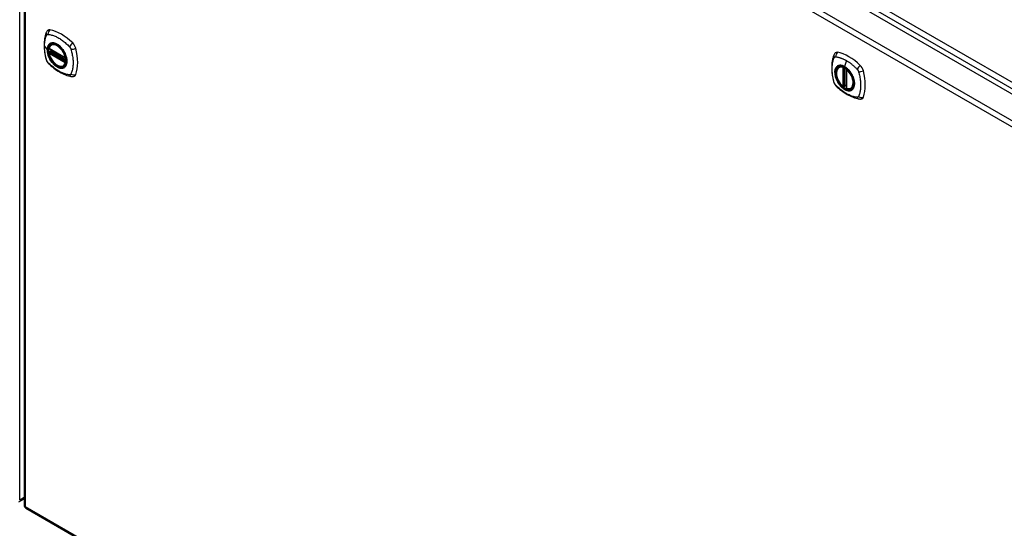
# Model space of a CAD drawing. Header units: inches. Extents: x 24 to 626, y 68 to 289.
# Tile 25 of 30: x 575 to 601, y 234 to 247. Entities that reach past the tile are written whole.
import ezdxf

# ---------------------------------------------------------------- set-up
doc = ezdxf.new("R2010")
doc.units = ezdxf.units.IN
doc.header["$MEASUREMENT"] = 0
doc.layers.add('Visible Edges(ANSI)', color=7, linetype='Continuous', lineweight=25)
doc.layers.add('Visible Tangent Edges(ANSI)', color=7, linetype='Continuous', lineweight=25)

msp = doc.modelspace()

# ---------------------------------------------------------------- linework, layer by layer
at = {"layer": 'Visible Edges(ANSI)'}
for p, q in [((576.164, 258.953), (618.311, 234.619)), ((575.475, 258.531), (575.475, 234.265)), ((576.175, 246.025), (576.186, 246.031)), ((576.119, 245.921), (576.533, 245.682)), ((576.119, 245.826), (576.133, 245.834)), ((576.139, 245.845), (576.138, 245.848)), ((576.144, 245.86), (576.185, 245.883)), ((576.488, 245.483), (576.499, 245.489)), ((596.312, 245.45), (596.323, 245.457)), ((596.507, 245.389), (596.507, 244.911)), ((596.438, 244.967), (596.424, 244.959)), ((596.453, 244.965), (596.451, 244.966)), ((596.507, 244.987), (596.466, 244.964)), ((596.625, 244.908), (596.636, 244.914)), ((575.344, 234.341), (575.475, 234.416)), ((575.524, 234.179), (617.671, 209.846))]:
    msp.add_line(p, q, dxfattribs=at)
at = {"layer": 'Visible Edges(ANSI)', "flags": 128}
for points in [[(576.042, 246.335), (576.034, 246.313), (576.028, 246.294), (576.022, 246.275), (576.018, 246.257), (576.013, 246.238), (576.009, 246.219), (576.002, 246.179), (575.996, 246.138), (575.992, 246.096), (575.99, 246.054), (575.989, 246.011), (575.99, 245.968), (575.992, 245.924), (575.996, 245.879), (576.001, 245.834), (576.008, 245.789), (576.017, 245.743), (576.027, 245.697), (576.032, 245.674), (576.035, 245.663), (576.039, 245.649)], [(576.08, 246.391), (576.067, 246.377), (576.056, 246.363), (576.048, 246.349), (576.042, 246.335)], [(576.114, 245.934), (576.118, 245.949), (576.123, 245.963), (576.129, 245.976), (576.137, 245.988), (576.145, 245.999), (576.154, 246.009), (576.164, 246.018), (576.175, 246.025)], [(576.488, 245.483), (576.477, 245.477), (576.465, 245.473), (576.452, 245.47), (576.439, 245.468), (576.425, 245.467), (576.411, 245.468), (576.397, 245.47), (576.383, 245.474), (576.368, 245.478), (576.354, 245.484), (576.339, 245.491), (576.324, 245.499), (576.309, 245.508), (576.295, 245.518), (576.281, 245.53), (576.267, 245.542), (576.253, 245.555), (576.239, 245.569), (576.226, 245.583), (576.213, 245.599), (576.201, 245.615), (576.19, 245.631), (576.179, 245.648), (576.168, 245.666), (576.159, 245.684), (576.15, 245.702), (576.142, 245.721), (576.134, 245.739), (576.128, 245.758), (576.122, 245.776), (576.117, 245.795), (576.113, 245.813)], [(576.133, 245.834), (576.135, 245.836), (576.138, 245.839), (576.139, 245.842), (576.139, 245.845)], [(576.428, 245.945), (576.447, 245.923), (576.465, 245.899), (576.481, 245.875), (576.497, 245.849), (576.511, 245.823), (576.524, 245.796), (576.536, 245.769), (576.546, 245.742)], [(596.178, 245.76), (596.171, 245.739), (596.164, 245.719), (596.159, 245.7), (596.154, 245.682), (596.15, 245.663), (596.146, 245.644), (596.138, 245.604), (596.133, 245.563), (596.129, 245.521), (596.126, 245.479), (596.126, 245.436), (596.126, 245.393), (596.129, 245.349), (596.133, 245.304), (596.138, 245.259), (596.145, 245.214), (596.153, 245.169), (596.163, 245.123), (596.169, 245.1), (596.172, 245.088), (596.175, 245.074)], [(596.216, 245.816), (596.203, 245.803), (596.193, 245.788), (596.185, 245.774), (596.178, 245.76)], [(576.039, 245.649), (576.043, 245.635), (576.048, 245.622), (576.054, 245.61), (576.061, 245.597), (576.068, 245.586), (576.076, 245.574), (576.085, 245.563), (576.094, 245.553)], [(576.094, 245.553), (576.104, 245.543), (576.113, 245.533), (576.131, 245.517), (576.165, 245.486), (576.2, 245.456), (576.236, 245.428), (576.272, 245.4), (576.309, 245.375), (576.346, 245.351), (576.383, 245.328), (576.421, 245.308), (576.459, 245.289), (576.496, 245.271), (576.535, 245.256), (576.573, 245.242), (576.611, 245.23), (576.649, 245.221), (576.668, 245.216), (576.678, 245.214), (576.69, 245.213)], [(596.411, 244.96), (596.397, 244.973), (596.383, 244.986), (596.37, 245.001), (596.357, 245.016), (596.344, 245.031), (596.333, 245.048), (596.321, 245.064), (596.311, 245.082), (596.301, 245.1), (596.291, 245.118), (596.283, 245.136), (596.275, 245.154), (596.268, 245.173), (596.262, 245.192), (596.256, 245.21), (596.252, 245.229), (596.249, 245.247), (596.246, 245.265), (596.244, 245.283), (596.244, 245.3), (596.244, 245.317), (596.246, 245.333), (596.248, 245.349), (596.251, 245.364), (596.255, 245.378), (596.261, 245.391), (596.267, 245.404), (596.274, 245.415), (596.282, 245.426), (596.291, 245.435), (596.301, 245.443), (596.312, 245.45)], [(576.69, 245.213), (576.705, 245.211), (576.721, 245.211), (576.739, 245.213), (576.757, 245.217)], [(596.565, 245.371), (596.583, 245.348), (596.601, 245.325), (596.618, 245.3), (596.634, 245.274), (596.648, 245.248), (596.661, 245.222), (596.672, 245.194), (596.682, 245.167)], [(596.175, 245.074), (596.18, 245.061), (596.185, 245.048), (596.191, 245.035), (596.197, 245.023), (596.205, 245.011), (596.213, 244.999), (596.221, 244.989), (596.231, 244.978)], [(596.231, 244.978), (596.241, 244.968), (596.25, 244.959), (596.268, 244.942), (596.302, 244.912), (596.337, 244.882), (596.373, 244.853), (596.409, 244.826), (596.446, 244.8), (596.483, 244.776), (596.52, 244.754), (596.557, 244.733), (596.595, 244.714), (596.633, 244.697), (596.671, 244.681), (596.709, 244.668), (596.748, 244.656), (596.786, 244.646), (596.805, 244.642), (596.815, 244.64), (596.826, 244.638)], [(596.451, 244.966), (596.449, 244.968), (596.445, 244.969), (596.441, 244.968), (596.438, 244.967)], [(596.625, 244.908), (596.613, 244.902), (596.601, 244.898), (596.587, 244.895), (596.574, 244.893), (596.56, 244.893), (596.545, 244.894), (596.53, 244.896), (596.515, 244.9)], [(596.826, 244.638), (596.842, 244.636), (596.858, 244.636), (596.876, 244.638), (596.894, 244.643)]]:
    msp.add_lwpolyline(points, dxfattribs=at)
at = {"layer": 'Visible Edges(ANSI)'}
for centre, radius, start, end in [((576.125, 245.931), 0.0118, 166.5554, 240), ((576.125, 245.816), 0.0118, 120, 190.611), ((576.15, 245.849), 0.0118, 120, 187.8283), ((576.539, 245.693), 0.0118, 240, 282.6344), ((596.519, 245.389), 0.0118, 137.3656, 180), ((596.418, 244.969), 0.0118, 229.389, 300), ((596.46, 244.974), 0.0118, 232.1717, 300), ((596.519, 244.911), 0.0118, 180, 253.4446), ((575.574, 234.265), 0.099, 180, 240)]:
    msp.add_arc(centre, radius, start, end, dxfattribs=at)
for centre, major_axis, start_param, end_param in [((576.179, 246.245), (-0.089, 0.153), 5.825423, 6.408181), ((576.43, 245.248), (-0.64, 1.108), 5.170151, 5.825423), ((576.325, 245.75), (0.157, -0.273), 2.363977, 7.060801), ((576.68, 245.955), (0.089, -0.153), 1.113034, 2.028558), ((575.942, 246.092), (-0.64, 1.108), 3.599355, 4.254627), ((596.315, 245.67), (-0.089, 0.153), 5.825423, 6.408181), ((596.566, 244.673), (-0.64, 1.108), 5.170151, 5.825423), ((596.462, 245.175), (0.157, -0.273), 2.363977, 7.060801), ((596.817, 245.381), (0.089, -0.153), 1.113034, 2.028558), ((576.68, 245.376), (0.089, -0.153), 6.158189, 6.740947), ((596.079, 245.517), (-0.64, 1.108), 3.599355, 4.254627), ((596.817, 244.801), (0.089, -0.153), 6.158189, 6.740947)]:
    msp.add_ellipse(centre, major_axis=major_axis, ratio=0.57735, start_param=start_param, end_param=end_param, dxfattribs=at)
for centre, major_axis in [((576.321, 245.748), (0.16, -0.277)), ((596.458, 245.173), (-0.16, 0.277))]:
    msp.add_ellipse(centre, major_axis=major_axis, ratio=0.57735, dxfattribs=at)
at = {"layer": 'Visible Tangent Edges(ANSI)'}
for p, q in [((576.226, 259.054), (618.512, 234.64)), ((618.582, 234.761), (576.296, 259.175)), ((575.365, 234.386), (575.365, 258.652)), ((575.574, 258.612), (617.721, 234.279)), ((617.651, 234.157), (575.504, 258.491)), ((575.504, 258.491), (575.504, 234.225)), ((575.999, 245.984), (576.068, 245.893)), ((576.531, 245.688), (576.117, 245.927)), ((576.117, 245.811), (576.531, 245.572)), ((576.125, 245.825), (576.136, 245.832)), ((576.539, 245.586), (576.125, 245.825)), ((576.136, 245.832), (576.546, 245.595)), ((576.547, 245.612), (576.145, 245.845)), ((576.15, 245.859), (576.188, 245.881)), ((576.547, 245.63), (576.15, 245.859)), ((576.546, 245.59), (576.539, 245.586)), ((596.501, 245.62), (596.457, 245.464)), ((596.41, 245.443), (596.41, 244.965)), ((596.427, 245.443), (596.434, 245.447)), ((596.427, 244.965), (596.427, 245.443)), ((596.438, 245.445), (596.438, 244.971)), ((596.453, 244.972), (596.453, 245.437)), ((596.469, 244.969), (596.469, 245.428)), ((596.51, 244.907), (596.51, 245.385)), ((596.438, 244.971), (596.427, 244.965)), ((596.507, 244.991), (596.469, 244.969)), ((575.475, 234.45), (575.365, 234.386)), ((575.504, 234.225), (617.651, 209.891))]:
    msp.add_line(p, q, dxfattribs=at)
at = {"layer": 'Visible Tangent Edges(ANSI)', "flags": 128}
for points in [[(575.999, 245.984), (575.999, 245.997), (575.999, 246.01), (576, 246.024), (576, 246.037), (576.001, 246.049), (576.002, 246.062), (576.004, 246.075), (576.005, 246.087), (576.006, 246.1), (576.008, 246.112), (576.01, 246.124), (576.012, 246.136), (576.015, 246.148), (576.017, 246.16), (576.02, 246.171), (576.022, 246.182), (576.025, 246.194), (576.028, 246.205), (576.032, 246.215), (576.035, 246.226), (576.039, 246.237), (576.043, 246.247), (576.046, 246.258), (576.052, 246.269)], [(576.052, 246.269), (576.053, 246.271), (576.054, 246.272), (576.055, 246.274), (576.056, 246.275), (576.058, 246.277), (576.059, 246.278), (576.06, 246.28), (576.061, 246.281), (576.063, 246.282), (576.064, 246.283), (576.066, 246.284), (576.067, 246.285), (576.069, 246.286), (576.07, 246.287), (576.072, 246.287), (576.074, 246.288), (576.075, 246.288), (576.077, 246.289), (576.079, 246.289), (576.081, 246.29), (576.083, 246.29), (576.085, 246.29), (576.086, 246.29), (576.088, 246.29)], [(576.088, 246.29), (576.112, 246.288), (576.134, 246.283), (576.157, 246.279), (576.179, 246.273), (576.202, 246.266), (576.225, 246.259), (576.248, 246.25), (576.271, 246.241), (576.294, 246.231), (576.318, 246.22), (576.341, 246.207), (576.364, 246.194), (576.388, 246.18), (576.411, 246.166), (576.434, 246.15), (576.457, 246.133), (576.48, 246.116), (576.503, 246.098), (576.526, 246.079), (576.548, 246.06), (576.57, 246.04), (576.593, 246.019), (576.614, 245.998), (576.638, 245.973)], [(576.052, 245.634), (576.046, 245.653), (576.043, 245.667), (576.039, 245.682), (576.035, 245.697), (576.032, 245.712), (576.028, 245.727), (576.025, 245.742), (576.022, 245.756), (576.02, 245.771), (576.017, 245.786), (576.014, 245.8), (576.012, 245.815), (576.01, 245.829), (576.008, 245.844), (576.006, 245.858), (576.005, 245.872), (576.004, 245.887), (576.002, 245.901), (576.001, 245.915), (576, 245.929), (576, 245.943), (575.999, 245.956), (575.999, 245.97), (575.999, 245.984)], [(576.126, 246.045), (576.121, 246.041), (576.117, 246.037), (576.113, 246.033), (576.109, 246.028), (576.105, 246.023), (576.101, 246.018), (576.098, 246.013), (576.094, 246.007), (576.091, 246.002), (576.088, 245.996), (576.085, 245.989), (576.083, 245.983), (576.081, 245.977), (576.078, 245.97), (576.076, 245.963), (576.075, 245.956), (576.073, 245.948), (576.072, 245.941), (576.071, 245.933), (576.07, 245.926), (576.069, 245.918), (576.068, 245.91), (576.068, 245.901), (576.068, 245.893)], [(576.072, 245.891), (576.073, 245.915), (576.075, 245.937), (576.08, 245.959), (576.086, 245.978), (576.093, 245.996), (576.103, 246.012), (576.113, 246.027), (576.126, 246.039), (576.139, 246.05), (576.154, 246.058), (576.17, 246.064), (576.188, 246.068), (576.206, 246.069), (576.225, 246.068), (576.244, 246.065), (576.265, 246.06), (576.285, 246.053), (576.306, 246.043), (576.327, 246.031), (576.348, 246.018), (576.369, 246.002), (576.389, 245.985), (576.409, 245.966), (576.428, 245.945)], [(576.159, 246.064), (576.158, 246.064), (576.156, 246.063), (576.155, 246.062), (576.153, 246.062), (576.152, 246.061), (576.15, 246.061), (576.149, 246.06), (576.147, 246.059), (576.146, 246.058), (576.145, 246.058), (576.143, 246.057), (576.142, 246.056), (576.14, 246.055), (576.139, 246.054), (576.138, 246.054), (576.136, 246.053), (576.135, 246.052), (576.134, 246.051), (576.132, 246.05), (576.131, 246.049), (576.13, 246.048), (576.128, 246.047), (576.127, 246.046), (576.126, 246.045)], [(576.481, 245.879), (576.47, 245.895), (576.458, 245.912), (576.445, 245.928), (576.432, 245.943), (576.419, 245.958), (576.406, 245.972), (576.392, 245.985), (576.378, 245.998), (576.364, 246.009), (576.35, 246.02), (576.335, 246.03), (576.32, 246.039), (576.306, 246.047), (576.291, 246.054), (576.277, 246.059), (576.263, 246.064), (576.248, 246.068), (576.235, 246.071), (576.221, 246.072), (576.208, 246.073), (576.195, 246.072), (576.183, 246.071), (576.171, 246.068), (576.159, 246.064)], [(576.638, 245.973), (576.64, 245.97), (576.642, 245.968), (576.644, 245.966), (576.646, 245.963), (576.648, 245.961), (576.649, 245.959), (576.651, 245.956), (576.653, 245.954), (576.655, 245.951), (576.656, 245.948), (576.658, 245.946), (576.659, 245.943), (576.661, 245.94), (576.662, 245.938), (576.664, 245.935), (576.665, 245.932), (576.667, 245.93), (576.668, 245.927), (576.669, 245.924), (576.67, 245.921), (576.671, 245.918), (576.672, 245.915), (576.673, 245.913), (576.674, 245.91)], [(576.068, 245.893), (576.068, 245.885), (576.068, 245.876), (576.069, 245.867), (576.07, 245.859), (576.071, 245.85), (576.072, 245.841), (576.073, 245.832), (576.075, 245.822), (576.076, 245.813), (576.078, 245.804), (576.081, 245.795), (576.083, 245.785), (576.085, 245.776), (576.088, 245.767), (576.091, 245.757), (576.094, 245.748), (576.098, 245.739), (576.101, 245.729), (576.105, 245.72), (576.109, 245.71), (576.113, 245.701), (576.117, 245.692), (576.121, 245.683), (576.126, 245.673)], [(576.546, 245.742), (576.559, 245.694), (576.567, 245.647), (576.57, 245.603), (576.567, 245.562), (576.559, 245.525), (576.545, 245.492), (576.526, 245.466), (576.503, 245.446), (576.476, 245.433), (576.445, 245.426), (576.411, 245.427), (576.376, 245.435), (576.339, 245.45), (576.302, 245.472), (576.265, 245.5), (576.229, 245.533), (576.196, 245.571), (576.165, 245.613), (576.138, 245.658), (576.115, 245.705), (576.096, 245.753), (576.083, 245.8), (576.075, 245.847), (576.072, 245.891)], [(576.133, 245.834), (576.133, 245.834), (576.133, 245.834), (576.133, 245.834), (576.133, 245.834), (576.133, 245.834), (576.133, 245.834), (576.133, 245.834), (576.133, 245.834), (576.133, 245.834), (576.133, 245.834), (576.133, 245.834), (576.133, 245.834), (576.133, 245.834), (576.133, 245.834), (576.133, 245.834), (576.133, 245.834), (576.133, 245.834), (576.133, 245.834), (576.133, 245.834), (576.133, 245.834), (576.133, 245.834), (576.133, 245.834), (576.133, 245.834), (576.133, 245.834)], [(576.133, 245.834), (576.133, 245.834), (576.133, 245.834), (576.133, 245.834), (576.133, 245.833), (576.133, 245.833), (576.133, 245.833), (576.133, 245.833), (576.133, 245.833), (576.133, 245.833), (576.133, 245.833), (576.133, 245.833), (576.133, 245.833), (576.133, 245.833), (576.133, 245.833), (576.133, 245.833), (576.134, 245.833), (576.134, 245.833), (576.134, 245.833), (576.134, 245.833), (576.134, 245.833), (576.134, 245.833), (576.134, 245.833), (576.135, 245.832), (576.135, 245.832)], [(576.135, 245.832), (576.135, 245.832), (576.135, 245.832), (576.135, 245.832), (576.135, 245.832), (576.135, 245.832), (576.135, 245.832), (576.135, 245.832), (576.135, 245.832), (576.135, 245.832), (576.136, 245.832), (576.136, 245.832), (576.136, 245.832), (576.136, 245.832), (576.136, 245.832), (576.136, 245.832), (576.136, 245.832), (576.136, 245.832), (576.136, 245.832), (576.136, 245.832), (576.136, 245.832), (576.136, 245.832), (576.136, 245.832), (576.136, 245.832), (576.136, 245.832)], [(576.139, 245.847), (576.139, 245.847), (576.139, 245.847), (576.139, 245.847), (576.139, 245.847), (576.139, 245.847), (576.139, 245.846), (576.139, 245.846), (576.139, 245.846), (576.139, 245.846), (576.139, 245.846), (576.139, 245.846), (576.139, 245.846), (576.139, 245.846), (576.139, 245.846), (576.139, 245.846), (576.139, 245.846), (576.139, 245.846), (576.139, 245.846), (576.139, 245.846), (576.139, 245.846), (576.139, 245.846), (576.139, 245.846), (576.139, 245.845), (576.139, 245.845)], [(576.142, 245.846), (576.141, 245.846), (576.141, 245.846), (576.141, 245.846), (576.141, 245.846), (576.141, 245.846), (576.141, 245.846), (576.14, 245.847), (576.14, 245.847), (576.14, 245.847), (576.14, 245.847), (576.14, 245.847), (576.14, 245.847), (576.14, 245.847), (576.139, 245.847), (576.139, 245.847), (576.139, 245.847), (576.139, 245.847), (576.139, 245.847), (576.139, 245.847), (576.139, 245.847), (576.139, 245.847), (576.139, 245.847), (576.139, 245.847), (576.139, 245.847)], [(576.145, 245.845), (576.144, 245.845), (576.144, 245.845), (576.144, 245.845), (576.144, 245.845), (576.144, 245.845), (576.144, 245.845), (576.144, 245.845), (576.144, 245.845), (576.144, 245.845), (576.143, 245.845), (576.143, 245.845), (576.143, 245.845), (576.143, 245.845), (576.143, 245.846), (576.143, 245.846), (576.143, 245.846), (576.143, 245.846), (576.142, 245.846), (576.142, 245.846), (576.142, 245.846), (576.142, 245.846), (576.142, 245.846), (576.142, 245.846), (576.142, 245.846)], [(576.514, 245.821), (576.513, 245.823), (576.512, 245.826), (576.51, 245.828), (576.509, 245.831), (576.508, 245.833), (576.507, 245.836), (576.505, 245.838), (576.504, 245.84), (576.503, 245.843), (576.501, 245.845), (576.5, 245.848), (576.498, 245.85), (576.497, 245.853), (576.496, 245.855), (576.494, 245.857), (576.493, 245.86), (576.491, 245.862), (576.49, 245.864), (576.488, 245.867), (576.487, 245.869), (576.486, 245.871), (576.484, 245.874), (576.483, 245.876), (576.481, 245.879)], [(576.514, 245.449), (576.523, 245.457), (576.532, 245.466), (576.539, 245.476), (576.546, 245.487), (576.552, 245.499), (576.558, 245.511), (576.562, 245.525), (576.566, 245.539), (576.569, 245.554), (576.571, 245.569), (576.572, 245.585), (576.573, 245.602), (576.572, 245.619), (576.571, 245.636), (576.569, 245.654), (576.566, 245.672), (576.562, 245.691), (576.558, 245.709), (576.552, 245.728), (576.546, 245.747), (576.539, 245.765), (576.532, 245.784), (576.523, 245.803), (576.514, 245.821)], [(576.674, 245.91), (576.684, 245.877), (576.692, 245.847), (576.699, 245.818), (576.705, 245.788), (576.71, 245.759), (576.715, 245.73), (576.72, 245.701), (576.723, 245.673), (576.726, 245.645), (576.728, 245.617), (576.729, 245.589), (576.73, 245.562), (576.729, 245.535), (576.728, 245.509), (576.726, 245.483), (576.723, 245.458), (576.72, 245.433), (576.715, 245.409), (576.711, 245.385), (576.705, 245.362), (576.699, 245.34), (576.692, 245.318), (576.684, 245.297), (576.674, 245.275)], [(596.189, 245.694), (596.189, 245.695), (596.19, 245.696), (596.19, 245.697), (596.191, 245.698), (596.191, 245.699), (596.192, 245.699), (596.192, 245.7), (596.193, 245.701), (596.194, 245.702), (596.194, 245.702), (596.195, 245.703), (596.195, 245.704), (596.196, 245.704), (596.197, 245.705), (596.197, 245.706), (596.198, 245.706), (596.199, 245.707), (596.199, 245.707), (596.2, 245.708), (596.201, 245.708), (596.202, 245.709), (596.202, 245.709), (596.203, 245.71), (596.204, 245.71)], [(596.204, 245.71), (596.205, 245.711), (596.205, 245.711), (596.206, 245.712), (596.207, 245.712), (596.208, 245.712), (596.209, 245.713), (596.209, 245.713), (596.21, 245.713), (596.211, 245.714), (596.212, 245.714), (596.213, 245.714), (596.214, 245.714), (596.215, 245.714), (596.216, 245.715), (596.217, 245.715), (596.217, 245.715), (596.218, 245.715), (596.219, 245.715), (596.22, 245.715), (596.221, 245.715), (596.222, 245.715), (596.223, 245.715), (596.224, 245.715), (596.225, 245.715)], [(596.225, 245.715), (596.238, 245.715), (596.249, 245.713), (596.26, 245.711), (596.271, 245.709), (596.282, 245.707), (596.293, 245.704), (596.304, 245.701), (596.316, 245.698), (596.327, 245.695), (596.338, 245.692), (596.35, 245.688), (596.361, 245.684), (596.373, 245.68), (596.384, 245.676), (596.396, 245.671), (596.408, 245.666), (596.419, 245.661), (596.431, 245.656), (596.443, 245.651), (596.454, 245.645), (596.466, 245.639), (596.478, 245.633), (596.489, 245.626), (596.501, 245.62)], [(576.067, 245.601), (576.066, 245.603), (576.066, 245.604), (576.065, 245.605), (576.064, 245.607), (576.064, 245.608), (576.063, 245.609), (576.062, 245.611), (576.061, 245.612), (576.061, 245.613), (576.06, 245.615), (576.059, 245.616), (576.059, 245.618), (576.058, 245.619), (576.058, 245.62), (576.057, 245.622), (576.056, 245.623), (576.056, 245.625), (576.055, 245.626), (576.055, 245.627), (576.054, 245.629), (576.054, 245.63), (576.053, 245.632), (576.053, 245.633), (576.052, 245.634)], [(576.088, 245.571), (576.087, 245.573), (576.086, 245.574), (576.086, 245.575), (576.085, 245.576), (576.084, 245.577), (576.083, 245.578), (576.082, 245.58), (576.081, 245.581), (576.08, 245.582), (576.079, 245.583), (576.078, 245.584), (576.077, 245.586), (576.076, 245.587), (576.075, 245.588), (576.075, 245.589), (576.074, 245.591), (576.073, 245.592), (576.072, 245.593), (576.071, 245.595), (576.07, 245.596), (576.07, 245.597), (576.069, 245.599), (576.068, 245.6), (576.067, 245.601)], [(576.638, 245.254), (576.614, 245.257), (576.593, 245.261), (576.57, 245.266), (576.548, 245.272), (576.526, 245.278), (576.503, 245.286), (576.48, 245.295), (576.457, 245.304), (576.434, 245.314), (576.411, 245.326), (576.388, 245.338), (576.364, 245.351), (576.341, 245.365), (576.318, 245.38), (576.294, 245.395), (576.271, 245.412), (576.248, 245.429), (576.225, 245.447), (576.202, 245.465), (576.179, 245.485), (576.157, 245.505), (576.134, 245.525), (576.112, 245.547), (576.088, 245.571)], [(576.126, 245.673), (576.127, 245.671), (576.128, 245.669), (576.13, 245.666), (576.131, 245.664), (576.132, 245.661), (576.134, 245.659), (576.135, 245.656), (576.136, 245.654), (576.138, 245.651), (576.139, 245.649), (576.14, 245.647), (576.142, 245.644), (576.143, 245.642), (576.145, 245.639), (576.146, 245.637), (576.147, 245.635), (576.149, 245.632), (576.15, 245.63), (576.152, 245.628), (576.153, 245.625), (576.155, 245.623), (576.156, 245.621), (576.158, 245.618), (576.159, 245.616)], [(576.159, 245.616), (576.171, 245.599), (576.183, 245.583), (576.195, 245.567), (576.208, 245.551), (576.221, 245.537), (576.235, 245.523), (576.249, 245.509), (576.263, 245.497), (576.277, 245.485), (576.291, 245.475), (576.306, 245.465), (576.32, 245.456), (576.335, 245.448), (576.35, 245.441), (576.364, 245.435), (576.378, 245.43), (576.392, 245.427), (576.406, 245.424), (576.42, 245.422), (576.433, 245.422), (576.445, 245.422), (576.458, 245.424), (576.47, 245.426), (576.481, 245.43)], [(576.481, 245.43), (576.483, 245.431), (576.484, 245.431), (576.486, 245.432), (576.487, 245.433), (576.488, 245.433), (576.49, 245.434), (576.491, 245.435), (576.493, 245.435), (576.494, 245.436), (576.496, 245.437), (576.497, 245.438), (576.498, 245.438), (576.5, 245.439), (576.501, 245.44), (576.503, 245.441), (576.504, 245.442), (576.505, 245.443), (576.507, 245.443), (576.508, 245.444), (576.509, 245.445), (576.51, 245.446), (576.512, 245.447), (576.513, 245.448), (576.514, 245.449)], [(596.189, 245.06), (596.179, 245.093), (596.172, 245.123), (596.165, 245.152), (596.159, 245.182), (596.154, 245.211), (596.149, 245.24), (596.145, 245.269), (596.142, 245.298), (596.139, 245.326), (596.137, 245.354), (596.136, 245.382), (596.136, 245.409), (596.136, 245.436), (596.137, 245.462), (596.139, 245.488), (596.142, 245.513), (596.145, 245.537), (596.149, 245.561), (596.154, 245.585), (596.159, 245.608), (596.165, 245.63), (596.172, 245.652), (596.179, 245.673), (596.189, 245.694)], [(596.263, 245.47), (596.254, 245.462), (596.245, 245.453), (596.238, 245.444), (596.231, 245.433), (596.225, 245.421), (596.22, 245.408), (596.215, 245.395), (596.211, 245.381), (596.208, 245.366), (596.206, 245.351), (596.205, 245.335), (596.205, 245.318), (596.205, 245.301), (596.206, 245.284), (596.208, 245.266), (596.211, 245.248), (596.215, 245.229), (596.22, 245.211), (596.225, 245.192), (596.231, 245.173), (596.238, 245.154), (596.245, 245.136), (596.254, 245.117), (596.263, 245.099)], [(596.682, 245.167), (596.7, 245.099), (596.706, 245.034), (596.702, 244.975), (596.685, 244.925), (596.659, 244.887), (596.623, 244.862), (596.579, 244.852), (596.53, 244.856), (596.478, 244.875), (596.424, 244.907), (596.372, 244.952), (596.324, 245.007), (596.282, 245.069), (596.249, 245.136), (596.225, 245.205), (596.211, 245.273), (596.209, 245.336), (596.218, 245.391), (596.238, 245.437), (596.269, 245.47), (596.308, 245.489), (596.354, 245.494), (596.404, 245.485), (596.457, 245.461)], [(596.296, 245.49), (596.294, 245.489), (596.293, 245.489), (596.291, 245.488), (596.29, 245.487), (596.288, 245.487), (596.287, 245.486), (596.285, 245.485), (596.284, 245.484), (596.283, 245.484), (596.281, 245.483), (596.28, 245.482), (596.278, 245.481), (596.277, 245.481), (596.276, 245.48), (596.274, 245.479), (596.273, 245.478), (596.272, 245.477), (596.27, 245.476), (596.269, 245.475), (596.268, 245.474), (596.266, 245.473), (596.265, 245.472), (596.264, 245.471), (596.263, 245.47)], [(596.457, 245.464), (596.45, 245.468), (596.442, 245.472), (596.435, 245.476), (596.428, 245.479), (596.421, 245.482), (596.414, 245.485), (596.406, 245.487), (596.399, 245.49), (596.392, 245.492), (596.385, 245.493), (596.378, 245.495), (596.371, 245.496), (596.365, 245.497), (596.358, 245.498), (596.351, 245.498), (596.345, 245.498), (596.338, 245.498), (596.332, 245.498), (596.325, 245.497), (596.319, 245.496), (596.313, 245.495), (596.307, 245.493), (596.301, 245.492), (596.296, 245.49)], [(596.618, 245.304), (596.612, 245.312), (596.606, 245.321), (596.6, 245.329), (596.594, 245.337), (596.588, 245.345), (596.582, 245.353), (596.576, 245.361), (596.569, 245.369), (596.563, 245.376), (596.556, 245.383), (596.549, 245.39), (596.542, 245.397), (596.536, 245.404), (596.529, 245.411), (596.522, 245.417), (596.515, 245.423), (596.508, 245.429), (596.5, 245.435), (596.493, 245.44), (596.486, 245.445), (596.479, 245.45), (596.471, 245.455), (596.464, 245.46), (596.457, 245.464)], [(596.457, 245.461), (596.462, 245.458), (596.467, 245.455), (596.471, 245.452), (596.476, 245.449), (596.481, 245.446), (596.485, 245.443), (596.49, 245.439), (596.494, 245.436), (596.499, 245.433), (596.503, 245.429), (596.508, 245.425), (596.513, 245.422), (596.517, 245.418), (596.522, 245.414), (596.526, 245.41), (596.53, 245.406), (596.535, 245.402), (596.539, 245.397), (596.544, 245.393), (596.548, 245.389), (596.552, 245.384), (596.556, 245.38), (596.561, 245.375), (596.565, 245.371)], [(596.501, 245.62), (596.513, 245.613), (596.524, 245.606), (596.536, 245.599), (596.548, 245.591), (596.559, 245.583), (596.571, 245.575), (596.582, 245.567), (596.594, 245.559), (596.605, 245.55), (596.617, 245.542), (596.628, 245.533), (596.64, 245.523), (596.651, 245.514), (596.662, 245.505), (596.674, 245.495), (596.685, 245.485), (596.696, 245.475), (596.707, 245.465), (596.718, 245.455), (596.729, 245.444), (596.74, 245.434), (596.751, 245.423), (596.762, 245.412), (596.775, 245.398)], [(576.674, 245.275), (576.673, 245.273), (576.672, 245.272), (576.671, 245.27), (576.67, 245.269), (576.669, 245.267), (576.668, 245.266), (576.667, 245.265), (576.665, 245.263), (576.664, 245.262), (576.662, 245.261), (576.661, 245.26), (576.659, 245.259), (576.658, 245.258), (576.656, 245.258), (576.655, 245.257), (576.653, 245.256), (576.651, 245.256), (576.649, 245.255), (576.648, 245.255), (576.646, 245.255), (576.644, 245.254), (576.642, 245.254), (576.64, 245.254), (576.638, 245.254)], [(596.651, 245.246), (596.65, 245.249), (596.648, 245.251), (596.647, 245.254), (596.646, 245.256), (596.645, 245.259), (596.643, 245.261), (596.642, 245.263), (596.641, 245.266), (596.639, 245.268), (596.638, 245.271), (596.636, 245.273), (596.635, 245.275), (596.634, 245.278), (596.632, 245.28), (596.631, 245.283), (596.629, 245.285), (596.628, 245.287), (596.627, 245.29), (596.625, 245.292), (596.624, 245.295), (596.622, 245.297), (596.621, 245.299), (596.619, 245.302), (596.618, 245.304)], [(596.651, 244.875), (596.66, 244.883), (596.668, 244.892), (596.676, 244.902), (596.683, 244.913), (596.689, 244.924), (596.694, 244.937), (596.699, 244.95), (596.703, 244.964), (596.706, 244.979), (596.708, 244.994), (596.709, 245.01), (596.709, 245.027), (596.709, 245.044), (596.708, 245.062), (596.706, 245.079), (596.703, 245.098), (596.699, 245.116), (596.694, 245.135), (596.689, 245.153), (596.683, 245.172), (596.676, 245.191), (596.668, 245.209), (596.66, 245.228), (596.651, 245.246)], [(596.775, 245.398), (596.777, 245.396), (596.779, 245.394), (596.78, 245.391), (596.782, 245.389), (596.784, 245.386), (596.786, 245.384), (596.788, 245.381), (596.79, 245.379), (596.791, 245.376), (596.793, 245.374), (596.794, 245.371), (596.796, 245.369), (596.798, 245.366), (596.799, 245.363), (596.8, 245.36), (596.802, 245.358), (596.803, 245.355), (596.804, 245.352), (596.806, 245.349), (596.807, 245.346), (596.808, 245.344), (596.809, 245.341), (596.81, 245.338), (596.811, 245.335)], [(596.811, 245.335), (596.821, 245.302), (596.828, 245.273), (596.835, 245.243), (596.841, 245.214), (596.847, 245.184), (596.852, 245.155), (596.856, 245.126), (596.86, 245.098), (596.863, 245.07), (596.865, 245.042), (596.866, 245.014), (596.866, 244.987), (596.866, 244.96), (596.865, 244.934), (596.863, 244.908), (596.86, 244.883), (596.856, 244.858), (596.852, 244.834), (596.847, 244.811), (596.841, 244.788), (596.835, 244.765), (596.828, 244.744), (596.821, 244.722), (596.811, 244.701)], [(596.225, 244.997), (596.223, 244.999), (596.221, 245.001), (596.219, 245.004), (596.217, 245.006), (596.216, 245.009), (596.214, 245.011), (596.212, 245.014), (596.21, 245.016), (596.209, 245.019), (596.207, 245.021), (596.205, 245.024), (596.204, 245.027), (596.202, 245.029), (596.201, 245.032), (596.199, 245.035), (596.198, 245.037), (596.197, 245.04), (596.195, 245.043), (596.194, 245.046), (596.193, 245.049), (596.192, 245.051), (596.191, 245.054), (596.19, 245.057), (596.189, 245.06)], [(596.775, 244.68), (596.751, 244.682), (596.729, 244.686), (596.707, 244.691), (596.685, 244.697), (596.662, 244.704), (596.64, 244.711), (596.617, 244.72), (596.594, 244.729), (596.571, 244.74), (596.548, 244.751), (596.524, 244.763), (596.501, 244.776), (596.478, 244.79), (596.454, 244.805), (596.431, 244.82), (596.408, 244.837), (596.385, 244.854), (596.361, 244.872), (596.339, 244.891), (596.316, 244.91), (596.293, 244.93), (596.271, 244.951), (596.249, 244.972), (596.225, 244.997)], [(596.263, 245.099), (596.264, 245.096), (596.265, 245.094), (596.266, 245.091), (596.268, 245.089), (596.269, 245.087), (596.27, 245.084), (596.272, 245.082), (596.273, 245.079), (596.274, 245.077), (596.276, 245.074), (596.277, 245.072), (596.278, 245.07), (596.28, 245.067), (596.281, 245.065), (596.283, 245.062), (596.284, 245.06), (596.285, 245.058), (596.287, 245.055), (596.288, 245.053), (596.29, 245.051), (596.291, 245.048), (596.293, 245.046), (596.294, 245.044), (596.296, 245.041)], [(596.296, 245.041), (596.307, 245.024), (596.319, 245.008), (596.332, 244.992), (596.345, 244.977), (596.358, 244.962), (596.371, 244.948), (596.385, 244.935), (596.399, 244.922), (596.414, 244.911), (596.428, 244.9), (596.443, 244.89), (596.457, 244.881), (596.472, 244.873), (596.486, 244.866), (596.5, 244.861), (596.515, 244.856), (596.529, 244.852), (596.543, 244.849), (596.556, 244.848), (596.569, 244.847), (596.582, 244.847), (596.594, 244.849), (596.606, 244.852), (596.618, 244.855)], [(596.438, 244.971), (596.438, 244.971), (596.438, 244.971), (596.438, 244.971), (596.438, 244.971), (596.438, 244.971), (596.438, 244.971), (596.438, 244.971), (596.438, 244.971), (596.438, 244.971), (596.438, 244.97), (596.438, 244.97), (596.438, 244.97), (596.438, 244.97), (596.438, 244.97), (596.438, 244.97), (596.438, 244.97), (596.438, 244.97), (596.438, 244.97), (596.438, 244.97), (596.438, 244.97), (596.438, 244.97), (596.438, 244.97), (596.438, 244.97), (596.438, 244.97)], [(596.438, 244.97), (596.438, 244.969), (596.438, 244.969), (596.438, 244.969), (596.438, 244.969), (596.438, 244.969), (596.438, 244.968), (596.438, 244.968), (596.438, 244.968), (596.438, 244.968), (596.438, 244.968), (596.438, 244.968), (596.438, 244.968), (596.438, 244.968), (596.438, 244.967), (596.438, 244.967), (596.438, 244.967), (596.438, 244.967), (596.438, 244.967), (596.438, 244.967), (596.438, 244.967), (596.438, 244.967), (596.438, 244.967), (596.438, 244.967), (596.438, 244.967)], [(596.438, 244.967), (596.438, 244.967), (596.438, 244.967), (596.438, 244.967), (596.438, 244.967), (596.438, 244.967), (596.438, 244.967), (596.438, 244.967), (596.438, 244.967), (596.438, 244.967), (596.438, 244.967), (596.438, 244.967), (596.438, 244.967), (596.438, 244.967), (596.438, 244.967), (596.438, 244.967), (596.438, 244.967), (596.438, 244.967), (596.438, 244.967), (596.438, 244.967), (596.438, 244.967), (596.438, 244.967), (596.438, 244.967), (596.438, 244.967), (596.438, 244.967)], [(596.451, 244.966), (596.451, 244.966), (596.451, 244.966), (596.451, 244.966), (596.451, 244.966), (596.451, 244.966), (596.451, 244.966), (596.451, 244.966), (596.451, 244.966), (596.452, 244.966), (596.452, 244.966), (596.452, 244.966), (596.452, 244.966), (596.452, 244.966), (596.452, 244.966), (596.452, 244.966), (596.452, 244.966), (596.452, 244.966), (596.452, 244.966), (596.452, 244.966), (596.452, 244.966), (596.452, 244.966), (596.452, 244.966), (596.452, 244.966), (596.452, 244.966)], [(596.452, 244.966), (596.452, 244.966), (596.452, 244.966), (596.452, 244.966), (596.452, 244.966), (596.452, 244.966), (596.452, 244.966), (596.453, 244.966), (596.453, 244.966), (596.453, 244.966), (596.453, 244.966), (596.453, 244.966), (596.453, 244.967), (596.453, 244.967), (596.453, 244.967), (596.453, 244.967), (596.453, 244.967), (596.453, 244.967), (596.453, 244.967), (596.453, 244.968), (596.453, 244.968), (596.453, 244.968), (596.453, 244.968), (596.453, 244.968), (596.453, 244.969)], [(596.453, 244.969), (596.453, 244.969), (596.453, 244.969), (596.453, 244.969), (596.453, 244.969), (596.453, 244.969), (596.453, 244.969), (596.453, 244.97), (596.453, 244.97), (596.453, 244.97), (596.453, 244.97), (596.453, 244.97), (596.453, 244.97), (596.453, 244.97), (596.453, 244.97), (596.453, 244.971), (596.453, 244.971), (596.453, 244.971), (596.453, 244.971), (596.453, 244.971), (596.453, 244.971), (596.453, 244.971), (596.453, 244.972), (596.453, 244.972), (596.453, 244.972)], [(596.618, 244.855), (596.619, 244.856), (596.621, 244.857), (596.622, 244.857), (596.624, 244.858), (596.625, 244.859), (596.627, 244.859), (596.628, 244.86), (596.629, 244.861), (596.631, 244.861), (596.632, 244.862), (596.634, 244.863), (596.635, 244.864), (596.636, 244.865), (596.638, 244.865), (596.639, 244.866), (596.641, 244.867), (596.642, 244.868), (596.643, 244.869), (596.644, 244.87), (596.646, 244.871), (596.647, 244.872), (596.648, 244.873), (596.65, 244.874), (596.651, 244.875)], [(596.811, 244.701), (596.81, 244.699), (596.809, 244.697), (596.808, 244.696), (596.807, 244.694), (596.806, 244.693), (596.804, 244.691), (596.803, 244.69), (596.802, 244.689), (596.801, 244.688), (596.799, 244.687), (596.798, 244.686), (596.796, 244.685), (596.795, 244.684), (596.793, 244.683), (596.791, 244.682), (596.79, 244.682), (596.788, 244.681), (596.786, 244.681), (596.784, 244.68), (596.782, 244.68), (596.78, 244.68), (596.779, 244.68), (596.777, 244.68), (596.775, 244.68)]]:
    msp.add_lwpolyline(points, dxfattribs=at)
at = {"layer": 'Visible Tangent Edges(ANSI)'}
for centre, major_axis, ratio, start_param, end_param in [((576.152, 246.292), (-0.11, 0.042), 0.704518, 0, 0.765179), ((576.179, 246.308), (0.027, 0.115), 0.753705, 0.761071, 1.898341), ((576.324, 245.749), (-0.173, 0.3), 0.57735, 5.055237, 10.652726), ((576.324, 245.749), (-0.151, 0.261), 0.57735, 4.164956, 6.830618), ((576.332, 245.754), (-0.156, 0.271), 0.57735, 6.166197, 6.283185), ((576.708, 246.002), (0.0787, 0.088), 0.341266, 1.05898, 2.19625), ((576.073, 245.894), (0.00492, 0), 0.57735, 3.5561, 4.570492), ((576.125, 245.931), (-0.0115, 0.0027), 0.697177, 0, 0.936254), ((576.125, 245.816), (-0.0116, -0.0022), 0.424984, 0, 0.691657), ((576.125, 245.931), (-0.0059, -0.0102), 0.57735, 5.497787, 6.283185), ((576.125, 245.816), (-0.0059, -0.0102), 0.57735, 3.926991, 5.497787), ((576.324, 245.749), (0.151, -0.261), 0.57735, 4.164956, 6.830618), ((576.125, 245.816), (-0.0059, 0.0102), 0.57735, 5.497787, 6.283185), ((576.127, 245.844), (0.0018, -0.0117), 0.983841, 0.332621, 1.648576), ((576.133, 245.843), (0.0039, 0.0112), 0.653911, 3.808835, 5.235416), ((576.136, 245.841), (0.0059, 0.0102), 0.57735, 3.926991, 5.335914), ((576.15, 245.849), (-0.0117, -0.0016), 0.470841, 0, 0.203742), ((576.15, 245.849), (-0.0059, -0.0102), 0.57735, 3.926991, 5.351326), ((576.15, 245.849), (-0.0059, 0.0102), 0.57735, 5.497787, 6.283185), ((576.735, 245.956), (-0.116, -0.024), 0.341266, 0.945343, 2.082613), ((596.289, 245.718), (-0.11, 0.042), 0.704518, 0, 0.765179), ((596.316, 245.733), (0.027, 0.115), 0.753705, 0.761071, 1.898341), ((576.152, 245.681), (-0.114, -0.032), 0.390453, 0, 0.392125), ((576.179, 245.635), (-0.0849, -0.0822), 0.390453, 5.89106, 6.283185), ((576.332, 245.754), (0.156, -0.271), 0.57735, 0, 0.116988), ((576.539, 245.693), (-0.0059, -0.0102), 0.57735, 5.497787, 6.283185), ((576.539, 245.693), (-0.0116, -0.0022), 0.424984, 0.691657, 1.603666), ((576.539, 245.577), (0.0059, 0.0102), 0.57735, 0.785398, 2.356194), ((576.539, 245.577), (0.0115, -0.0027), 0.697177, 4.077847, 5.160757), ((576.539, 245.577), (0.0059, -0.0102), 0.57735, 1.624298, 2.356194), ((596.461, 245.175), (-0.173, 0.3), 0.57735, 5.055237, 10.652726), ((596.46, 245.175), (-0.151, 0.261), 0.57735, 5.735752, 8.401415), ((596.469, 245.179), (-0.156, 0.271), 0.57735, 6.166197, 6.283185), ((596.418, 245.447), (-0.0034, -0.0113), 0.697177, 4.264021, 5.346931), ((596.418, 245.447), (0.0059, -0.0102), 0.57735, 0.785398, 1.517295), ((596.46, 245.465), (-0.00246, -0.00426), 0.57735, 5.126896, 6.141288), ((596.845, 245.428), (0.0787, 0.088), 0.341266, 1.05898, 2.19625), ((576.708, 245.329), (-0.019, -0.117), 0.704518, 5.518007, 6.283185), ((576.735, 245.345), (-0.113, 0.035), 0.753705, 1.243252, 2.380522), ((596.418, 245.447), (-0.0118, 0), 0.57735, 0.785398, 2.356194), ((596.519, 245.389), (-0.0118, 0), 0.57735, 0, 0.785398), ((596.519, 245.389), (0.00769, 0.00897), 0.424984, 1.537927, 2.449935), ((596.46, 245.175), (0.151, -0.261), 0.57735, 5.735752, 8.401415), ((596.872, 245.381), (0.116, 0.024), 0.341266, 4.086935, 5.224206), ((596.289, 245.107), (-0.114, -0.032), 0.390453, 0, 0.392125), ((596.316, 245.06), (-0.0849, -0.0822), 0.390453, 5.89106, 6.283185), ((596.418, 244.969), (0.0118, 0), 0.57735, 3.926991, 5.497787), ((596.418, 244.969), (-0.00769, -0.00897), 0.424984, 5.591528, 6.283185), ((596.418, 244.969), (0.0059, -0.0102), 0.57735, 0, 0.785398), ((596.446, 244.966), (-0.0118, 0), 0.57735, 4.088863, 5.497787), ((596.446, 244.963), (-0.0116, 0.0022), 0.653911, 4.189362, 5.615943), ((596.444, 244.957), (-0.0092, 0.00741), 0.983841, 4.634609, 5.950564), ((596.46, 244.974), (-0.00724, -0.00933), 0.470841, 6.079443, 6.283185), ((596.46, 244.974), (0.0118, 0), 0.57735, 4.073452, 5.497787), ((596.46, 244.974), (0.0059, -0.0102), 0.57735, 0, 0.785398), ((596.519, 244.911), (-0.0118, 0), 0.57735, 0, 0.785398), ((596.519, 244.911), (-0.0034, -0.0113), 0.697177, 5.346931, 6.283185), ((596.469, 245.179), (0.156, -0.271), 0.57735, 0, 0.116988), ((596.872, 244.77), (0.113, -0.035), 0.753705, 4.384844, 5.522115), ((596.845, 244.755), (-0.019, -0.117), 0.704518, 5.518007, 6.283185), ((575.574, 234.265), (-0.099, 0), 0.57735, 0, 0.785398), ((575.574, 234.265), (-0.0495, -0.0857), 0.57735, 5.497787, 6.283185)]:
    msp.add_ellipse(centre, major_axis=major_axis, ratio=ratio, start_param=start_param, end_param=end_param, dxfattribs=at)
for centre, major_axis in [((576.324, 245.75), (-0.171, 0.296)), ((576.322, 245.748), (0.163, -0.282)), ((576.321, 245.748), (-0.162, 0.281)), ((596.461, 245.175), (0.171, -0.296)), ((596.458, 245.173), (-0.163, 0.282)), ((596.458, 245.173), (0.162, -0.281))]:
    msp.add_ellipse(centre, major_axis=major_axis, ratio=0.57735, dxfattribs=at)

doc.saveas('drawing.dxf')
